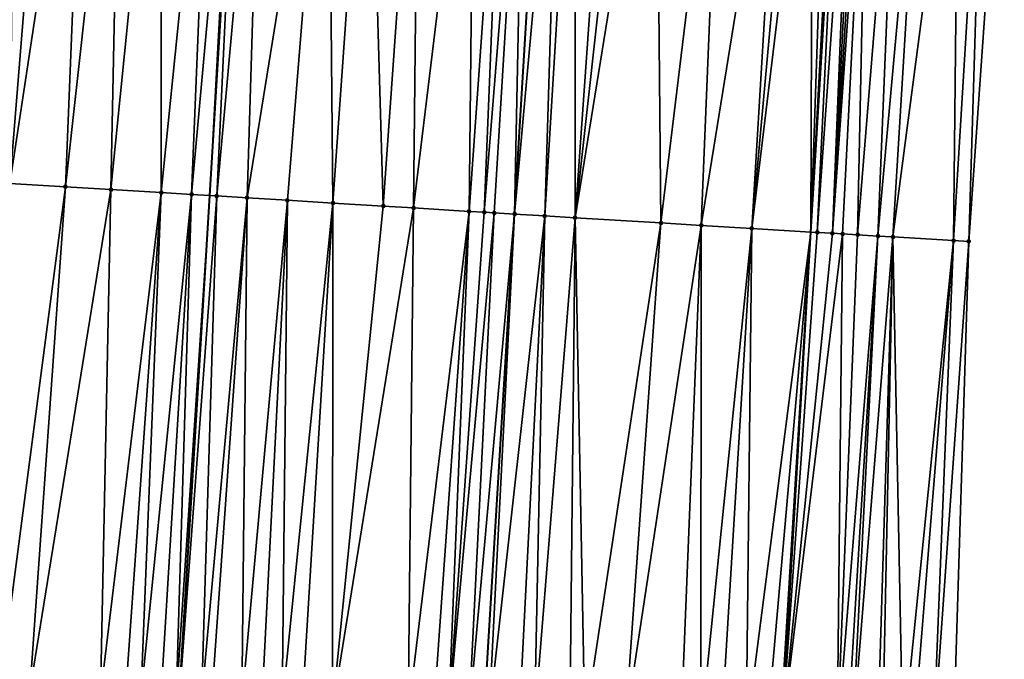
# Model space of a CAD drawing. Header units: feet. Extents: x 2004186 to 2014793, y 836912 to 864902.
# Tile 219 of 256: x 2010603 to 2010641, y 843668 to 843693. Entities that reach past the tile are written whole.
import ezdxf

# ---------------------------------------------------------------- set-up
doc = ezdxf.new("R2010")
doc.units = ezdxf.units.FT
doc.header["$LTSCALE"] = 100
doc.header["$MEASUREMENT"] = 0
for name, color, linetype, lineweight in [('EP_Travel Lane', 5, 'Continuous', 40), ('GPL_Skip Line', 2, 'Continuous', 40), ('Road Shots', 4, 'Continuous', 200), ('Road X-Section', 30, 'Continuous', 13)]:
    doc.layers.add(name, color=color, linetype=linetype, lineweight=lineweight)
doc.layers.add('I-77 SB_MM21-27-Surface-Border', color=7, linetype='Continuous')
doc.layers.add('I-77 SB_MM21-27-Surface-TIN', color=7, linetype='Continuous')

msp = doc.modelspace()

# ---------------------------------------------------------------- linework, layer by layer
at = {"layer": 'EP_Travel Lane'}
msp.add_polyline3d([(2010615.324031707, 843385.081637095, 390.938501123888), (2010616.552035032, 843405.029194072, 391.3267892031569), (2010617.804912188, 843424.9826139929, 391.7072175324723), (2010619.06035813, 843444.9396238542, 392.076744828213), (2010620.315796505, 843464.8965134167, 392.4455438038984), (2010621.571207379, 843484.8529658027, 392.8361508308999), (2010622.826636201, 843504.8097034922, 393.207610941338), (2010624.082055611, 843524.7662915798, 393.588119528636), (2010625.337475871, 843544.7228931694, 393.9578562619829), (2010626.574150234, 843564.6968983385, 394.3421443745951), (2010627.787247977, 843584.6577759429, 394.7077882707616), (2010628.998110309, 843604.6177941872, 395.069523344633), (2010630.208910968, 843624.5767958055, 395.4468158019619), (2010631.419691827, 843644.5354710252, 395.8200524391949), (2010632.630300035, 843664.4913002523, 396.1974298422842), (2010633.840819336, 843684.4456639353, 396.6153915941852), (2010635.051183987, 843704.397478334, 396.990028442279)], dxfattribs=at)
at = {"layer": 'GPL_Skip Line'}
for points in [[(2010591.543826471, 843386.5442947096, 390.9444645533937), (2010592.776046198, 843406.5061417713, 391.3256484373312), (2010594.02902277, 843426.4610678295, 391.7062733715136), (2010595.284145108, 843446.4180068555, 392.0805299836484), (2010596.539240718, 843466.3745208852, 392.4698471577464), (2010597.794346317, 843486.331193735, 392.8503916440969), (2010599.049449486, 843506.2878279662, 393.2281297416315), (2010600.304551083, 843526.244437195, 393.6092269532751), (2010601.559649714, 843546.2009992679, 393.981663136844), (2010602.794145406, 843566.1424479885, 394.367374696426), (2010604.00701422, 843586.1001316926, 394.722562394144), (2010605.21789289, 843606.0604192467, 395.0688455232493), (2010606.428695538, 843626.0194536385, 395.4443817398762), (2010607.639450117, 843645.9776956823, 395.840573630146), (2010608.850054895, 843665.9334683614, 396.2204533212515), (2010610.060576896, 843685.8878765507, 396.6357860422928), (2010611.270952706, 843705.8398748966, 397.0017649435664)], [(2010603.70424591, 843385.7929352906, 391.1169724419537), (2010604.937612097, 843405.7474407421, 391.4959406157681), (2010606.177803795, 843425.7023868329, 391.8795521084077), (2010607.418814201, 843445.6600469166, 392.2561938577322), (2010608.659815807, 843465.6175654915, 392.6389821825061), (2010609.900829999, 843485.5752864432, 393.0147508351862), (2010611.14181534, 843505.532543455, 393.4036226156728), (2010612.382834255, 843525.4903403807, 393.7734629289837), (2010613.623817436, 843545.4475626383, 394.1539700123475), (2010614.851477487, 843565.4061275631, 394.5297942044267), (2010616.063778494, 843585.3655740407, 394.9026732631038), (2010617.274641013, 843605.3255953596, 395.2527930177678), (2010618.485442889, 843625.2846170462, 395.6266661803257), (2010619.696209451, 843645.2430566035, 396.0104920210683), (2010620.906816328, 843665.1988638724, 396.3850727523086), (2010622.117339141, 843685.1532854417, 396.7970961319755), (2010623.327716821, 843705.1053146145, 397.1721754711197)]]:
    msp.add_polyline3d(points, dxfattribs=at)
at = {"layer": 'I-77 SB_MM21-27-Surface-Border', "color": 3, "linetype": 'ByBlock', "lineweight": -2}
msp.add_polyline3d([(2010641.494798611, 843704.011147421, 396.742496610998), (2010640.084793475, 843684.0713201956, 396.389644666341), (2010639.473184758, 843664.0808158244, 395.9581236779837), (2010638.661870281, 843644.1012226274, 395.5515044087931), (2010637.650729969, 843624.130561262, 395.1687706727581), (2010636.639548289, 843604.1592179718, 394.8003933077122), (2010635.428642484, 843584.1984831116, 394.4630981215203), (2010634.216257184, 843564.2376289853, 394.0597069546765), (2010631.988867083, 843544.3139747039, 393.7105732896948), (2010631.745981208, 843524.2950926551, 393.2988029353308), (2010630.504983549, 843504.3376375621, 392.9256674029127), (2010629.263969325, 843484.3799160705, 392.5550018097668), (2010628.022992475, 843464.4227956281, 392.1595565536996), (2010626.582373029, 843444.4776350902, 391.7798552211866), (2010624.942087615, 843424.5440586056, 391.4267705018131), (2010623.302710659, 843404.6146482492, 391.0750838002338), (2010622.070041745, 843384.6715023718, 390.6895467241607)], dxfattribs=at)
at = {"layer": 'I-77 SB_MM21-27-Surface-TIN', "color": 128, "linetype": 'ByBlock', "lineweight": -2}
for points in [[(2010603.764044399, 843706.2981083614, 396.8482980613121), (2010602.366647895, 843706.3834508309, 396.8173894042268), (2010602.154415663, 843686.3705466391, 396.4809448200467)], [(2010605.161439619, 843706.2127447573, 396.8803564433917), (2010603.764044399, 843706.2981083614, 396.8482980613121), (2010602.154415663, 843686.3705466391, 396.4809448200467)], [(2010605.161439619, 843706.2127447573, 396.8803564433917), (2010602.154415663, 843686.3705466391, 396.4809448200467), (2010604.350330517, 843686.2365369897, 396.521377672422)], [(2010606.558843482, 843706.1275236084, 396.9046653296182), (2010605.161439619, 843706.2127447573, 396.8803564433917), (2010604.350330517, 843686.2365369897, 396.521377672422)], [(2010606.558843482, 843706.1275236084, 396.9046653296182), (2010604.350330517, 843686.2365369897, 396.521377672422), (2010606.146973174, 843686.1266462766, 396.5670269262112)], [(2010608.155864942, 843706.0299380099, 396.9427828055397), (2010606.558843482, 843706.1275236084, 396.9046653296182), (2010606.146973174, 843686.1266462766, 396.5670269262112)], [(2010608.155864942, 843706.0299380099, 396.9427828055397), (2010606.146973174, 843686.1266462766, 396.5670269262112), (2010608.143252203, 843686.0047006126, 396.6098376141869)], [(2010610.152147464, 843705.9080499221, 396.9853209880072), (2010608.155864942, 843706.0299380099, 396.9427828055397), (2010608.143252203, 843686.0047006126, 396.6098376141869)], [(2010610.152147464, 843705.9080499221, 396.9853209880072), (2010608.143252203, 843686.0047006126, 396.6098376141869), (2010609.341031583, 843685.9317304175, 396.6254677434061)], [(2010611.150297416, 843705.8472491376, 396.9987968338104), (2010610.152147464, 843705.9080499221, 396.9853209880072), (2010609.341031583, 843685.9317304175, 396.6254677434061)], [(2010611.150297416, 843705.8472491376, 396.9987968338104), (2010609.341031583, 843685.9317304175, 396.6254677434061), (2010610.060576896, 843685.8878765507, 396.6357860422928)], [(2010611.150297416, 843705.8472491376, 396.9987968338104), (2010610.060576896, 843685.8878765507, 396.6357860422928), (2010611.270952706, 843705.8398748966, 397.0017649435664)], [(2010610.339179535, 843685.8708966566, 396.6397812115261), (2010611.270952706, 843705.8398748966, 397.0017649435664), (2010610.060576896, 843685.8878765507, 396.6357860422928)], [(2010612.148435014, 843705.7862447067, 397.0233509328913), (2010611.270952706, 843705.8398748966, 397.0017649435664), (2010610.339179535, 843685.8708966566, 396.6397812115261)], [(2010612.148435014, 843705.7862447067, 397.0233509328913), (2010610.339179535, 843685.8708966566, 396.6397812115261), (2010611.536947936, 843685.7977454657, 396.6646411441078)], [(2010614.743616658, 843705.6280269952, 397.0657686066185), (2010612.148435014, 843705.7862447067, 397.0233509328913), (2010611.536947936, 843685.7977454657, 396.6646411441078)], [(2010614.743616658, 843705.6280269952, 397.0657686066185), (2010611.536947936, 843685.7977454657, 396.6646411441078), (2010613.133987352, 843685.700455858, 396.6852780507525)], [(2010614.743616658, 843705.6280269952, 397.0657686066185), (2010613.133987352, 843685.700455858, 396.6852780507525), (2010614.930650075, 843685.59089593, 396.7140590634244)], [(2010616.340659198, 843705.5307888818, 397.0849830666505), (2010614.743616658, 843705.6280269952, 397.0657686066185), (2010614.930650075, 843685.59089593, 396.7140590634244)], [(2010616.340659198, 843705.5307888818, 397.0849830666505), (2010614.930650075, 843685.59089593, 396.7140590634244), (2010616.926946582, 843685.4692383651, 396.7421782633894)], [(2010618.336951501, 843705.4090620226, 397.1187504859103), (2010616.340659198, 843705.5307888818, 397.0849830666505), (2010616.926946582, 843685.4692383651, 396.7421782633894)], [(2010618.336951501, 843705.4090620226, 397.1187504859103), (2010616.926946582, 843685.4692383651, 396.7421782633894), (2010618.124727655, 843685.3962960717, 396.7563855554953)], [(2010620.532882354, 843705.2753161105, 397.1475370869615), (2010618.336951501, 843705.4090620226, 397.1187504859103), (2010618.124727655, 843685.3962960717, 396.7563855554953)], [(2010620.532882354, 843705.2753161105, 397.1475370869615), (2010618.124727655, 843685.3962960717, 396.7563855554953), (2010620.320642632, 843685.2622884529, 396.7967148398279)], [(2010621.730660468, 843705.2023250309, 397.165347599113), (2010620.532882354, 843705.2753161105, 397.1475370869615), (2010620.320642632, 843685.2622884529, 396.7967148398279)], [(2010621.730660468, 843705.2023250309, 397.165347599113), (2010620.320642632, 843685.2622884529, 396.7967148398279), (2010620.919533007, 843685.2258146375, 396.8039545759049)], [(2010622.529185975, 843705.1537758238, 397.1711550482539), (2010621.730660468, 843705.2023250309, 397.165347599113), (2010620.919533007, 843685.2258146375, 396.8039545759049)], [(2010622.529185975, 843705.1537758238, 397.1711550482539), (2010620.919533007, 843685.2258146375, 396.8039545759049), (2010621.318797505, 843685.2015687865, 396.8052101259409)], [(2010622.529185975, 843705.1537758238, 397.1711550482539), (2010621.318797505, 843685.2015687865, 396.8052101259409), (2010622.117339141, 843685.1532854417, 396.7970961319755)], [(2010622.529185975, 843705.1537758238, 397.1711550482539), (2010622.117339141, 843685.1532854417, 396.7970961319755), (2010623.327716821, 843705.1053146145, 397.1721754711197)], [(2010623.926620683, 843705.069063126, 397.1678044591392), (2010623.327716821, 843705.1053146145, 397.1721754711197), (2010622.117339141, 843685.1532854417, 396.7970961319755)], [(2010623.926620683, 843705.069063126, 397.1678044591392), (2010622.117339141, 843685.1532854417, 396.7970961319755), (2010623.315157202, 843685.0809528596, 396.7802114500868)], [(2010624.525530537, 843705.0329104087, 397.1580603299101), (2010623.926620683, 843705.069063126, 397.1678044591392), (2010623.315157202, 843685.0809528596, 396.7802114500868)], [(2010624.525530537, 843705.0329104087, 397.1580603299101), (2010623.315157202, 843685.0809528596, 396.7802114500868), (2010624.512979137, 843685.0086841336, 396.7600704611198)], [(2010625.922994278, 843704.9486762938, 397.1286750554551), (2010624.525530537, 843705.0329104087, 397.1580603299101), (2010624.512979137, 843685.0086841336, 396.7600704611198)], [(2010626.721547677, 843704.9005868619, 397.1094709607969), (2010625.922994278, 843704.9486762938, 397.1286750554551), (2010624.512979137, 843685.0086841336, 396.7600704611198)], [(2010627.719729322, 843704.8403085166, 397.0945263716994), (2010626.721547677, 843704.9005868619, 397.1094709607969), (2010624.512979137, 843685.0086841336, 396.7600704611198)], [(2010627.719729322, 843704.8403085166, 397.0945263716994), (2010624.512979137, 843685.0086841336, 396.7600704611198), (2010627.906789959, 843684.803626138, 396.7181295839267)], [(2010630.314988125, 843704.6833626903, 397.0677541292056), (2010627.719729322, 843704.8403085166, 397.0945263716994), (2010627.906789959, 843684.803626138, 396.7181295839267)], [(2010630.314988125, 843704.6833626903, 397.0677541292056), (2010627.906789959, 843684.803626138, 396.7181295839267), (2010629.503885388, 843684.7072598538, 396.6916820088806)], [(2010632.710619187, 843704.5386141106, 397.0362690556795), (2010630.314988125, 843704.6833626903, 397.0677541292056), (2010629.503885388, 843684.7072598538, 396.6916820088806)], [(2010632.710619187, 843704.5386141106, 397.0362690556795), (2010629.503885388, 843684.7072598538, 396.6916820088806), (2010631.500248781, 843684.5867048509, 396.6635765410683)], [(2010633.309526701, 843704.5024228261, 397.0286229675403), (2010632.710619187, 843704.5386141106, 397.0362690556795), (2010631.500248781, 843684.5867048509, 396.6635765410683)], [(2010633.908441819, 843704.4663568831, 397.0141583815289), (2010633.309526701, 843704.5024228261, 397.0286229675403), (2010631.500248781, 843684.5867048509, 396.6635765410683)], [(2010633.908441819, 843704.4663568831, 397.0141583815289), (2010631.500248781, 843684.5867048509, 396.6635765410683), (2010633.840819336, 843684.4456639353, 396.6153915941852)], [(2010634.507360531, 843704.4303501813, 396.9964710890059), (2010633.908441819, 843704.4663568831, 397.0141583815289), (2010633.840819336, 843684.4456639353, 396.6153915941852)], [(2010634.507360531, 843704.4303501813, 396.9964710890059), (2010633.840819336, 843684.4456639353, 396.6153915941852), (2010634.906633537, 843704.4062445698, 396.9901817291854)], [(2010634.906633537, 843704.4062445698, 396.9901817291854), (2010633.840819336, 843684.4456639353, 396.6153915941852), (2010635.051183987, 843704.397478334, 396.990028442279)], [(2010634.095541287, 843684.4303145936, 396.6101476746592), (2010635.051183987, 843704.397478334, 396.990028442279), (2010633.840819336, 843684.4456639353, 396.6153915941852)], [(2010634.095541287, 843684.4303145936, 396.6101476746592), (2010635.505533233, 843704.3699244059, 396.9895466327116), (2010635.051183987, 843704.397478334, 396.990028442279)], [(2010634.694454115, 843684.3942109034, 396.5985130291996), (2010635.505533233, 843704.3699244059, 396.9895466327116), (2010634.095541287, 843684.4303145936, 396.6101476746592)], [(2010634.694454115, 843684.3942109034, 396.5985130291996), (2010635.705168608, 843704.357853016, 396.9874129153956), (2010635.505533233, 843704.3699244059, 396.9895466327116)], [(2010634.694454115, 843684.3942109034, 396.5985130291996), (2010635.904806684, 843704.3458261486, 396.9828572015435), (2010635.705168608, 843704.357853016, 396.9874129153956)], [(2010634.694454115, 843684.3942109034, 396.5985130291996), (2010636.104447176, 843704.3338391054, 396.9761350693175), (2010635.904806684, 843704.3458261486, 396.9828572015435)], [(2010634.694454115, 843684.3942109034, 396.5985130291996), (2010635.093735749, 843684.370247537, 396.5853634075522), (2010636.104447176, 843704.3338391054, 396.9761350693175)], [(2010635.093735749, 843684.370247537, 396.5853634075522), (2010635.692669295, 843684.3344853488, 396.556314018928), (2010636.104447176, 843704.3338391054, 396.9761350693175)], [(2010637.302305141, 843704.2621642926, 396.9223413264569), (2010636.104447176, 843704.3338391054, 396.9761350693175), (2010635.692669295, 843684.3344853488, 396.556314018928)], [(2010637.302305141, 843704.2621642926, 396.9223413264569), (2010635.692669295, 843684.3344853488, 396.556314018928), (2010636.491249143, 843684.2868319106, 396.5160782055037)], [(2010638.300515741, 843704.2023632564, 396.8814313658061), (2010637.302305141, 843704.2621642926, 396.9223413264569), (2010636.491249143, 843684.2868319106, 396.5160782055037)], [(2010638.300515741, 843704.2023632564, 396.8814313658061), (2010636.491249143, 843684.2868319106, 396.5160782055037), (2010637.090176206, 843684.2509628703, 396.4924777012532)], [(2010639.698008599, 843704.1186090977, 396.8259367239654), (2010638.300515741, 843704.2023632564, 396.8814313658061), (2010637.090176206, 843684.2509628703, 396.4924777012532)], [(2010639.698008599, 843704.1186090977, 396.8259367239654), (2010637.090176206, 843684.2509628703, 396.4924777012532), (2010639.485866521, 843684.1071910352, 396.413153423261)], [(2010640.696222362, 843704.0588601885, 396.7821910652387), (2010639.698008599, 843704.1186090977, 396.8259367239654), (2010639.485866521, 843684.1071910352, 396.413153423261)], [(2010640.696222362, 843704.0588601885, 396.7821910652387), (2010639.485866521, 843684.1071910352, 396.413153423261), (2010640.084793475, 843684.0713201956, 396.389644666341)], [(2010640.696222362, 843704.0588601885, 396.7821910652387), (2010640.084793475, 843684.0713201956, 396.389644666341), (2010641.494798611, 843704.011147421, 396.742496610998)], [(2010604.350330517, 843686.2365369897, 396.521377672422), (2010602.154415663, 843686.3705466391, 396.4809448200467), (2010601.742379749, 843666.3669394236, 396.1023079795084)], [(2010604.350330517, 843686.2365369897, 396.521377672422), (2010601.742379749, 843666.3669394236, 396.1023079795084), (2010602.940159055, 843666.2939680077, 396.11825484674)], [(2010606.146973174, 843686.1266462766, 396.5670269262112), (2010604.350330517, 843686.2365369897, 396.521377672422), (2010602.940159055, 843666.2939680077, 396.11825484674)], [(2010606.146973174, 843686.1266462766, 396.5670269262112), (2010602.940159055, 843666.2939680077, 396.11825484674), (2010605.734957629, 843666.1233748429, 396.1723849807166)], [(2010608.143252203, 843686.0047006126, 396.6098376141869), (2010606.146973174, 843686.1266462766, 396.5670269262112), (2010605.734957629, 843666.1233748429, 396.1723849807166)], [(2010608.143252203, 843686.0047006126, 396.6098376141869), (2010605.734957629, 843666.1233748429, 396.1723849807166), (2010606.733093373, 843666.0623398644, 396.1973577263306)], [(2010608.143252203, 843686.0047006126, 396.6098376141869), (2010606.733093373, 843666.0623398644, 396.1973577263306), (2010607.331984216, 843666.0258737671, 396.204314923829)], [(2010609.341031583, 843685.9317304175, 396.6254677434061), (2010608.143252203, 843686.0047006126, 396.6098376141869), (2010607.331984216, 843666.0258737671, 396.204314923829)], [(2010609.341031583, 843685.9317304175, 396.6254677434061), (2010607.331984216, 843666.0258737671, 396.204314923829), (2010608.130512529, 843665.977370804, 396.2074504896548)], [(2010609.341031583, 843685.9317304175, 396.6254677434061), (2010608.130512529, 843665.977370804, 396.2074504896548), (2010608.729400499, 843665.9408573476, 396.2168618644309)], [(2010609.341031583, 843685.9317304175, 396.6254677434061), (2010608.729400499, 843665.9408573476, 396.2168618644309), (2010610.060576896, 843685.8878765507, 396.6357860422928)], [(2010608.729400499, 843665.9408573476, 396.2168618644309), (2010608.850054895, 843665.9334683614, 396.2204533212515), (2010610.060576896, 843685.8878765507, 396.6357860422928)], [(2010610.339179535, 843685.8708966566, 396.6397812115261), (2010610.060576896, 843685.8878765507, 396.6357860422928), (2010608.850054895, 843665.9334683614, 396.2204533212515)], [(2010610.339179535, 843685.8708966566, 396.6397812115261), (2010608.850054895, 843665.9334683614, 396.2204533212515), (2010609.727530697, 843665.8797309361, 396.246572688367)], [(2010611.536947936, 843685.7977454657, 396.6646411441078), (2010610.339179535, 843685.8708966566, 396.6397812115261), (2010609.727530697, 843665.8797309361, 396.246572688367)], [(2010611.536947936, 843685.7977454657, 396.6646411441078), (2010609.727530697, 843665.8797309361, 396.246572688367), (2010610.126788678, 843665.8553776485, 396.2534160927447)], [(2010611.536947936, 843685.7977454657, 396.6646411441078), (2010610.126788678, 843665.8553776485, 396.2534160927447), (2010611.324577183, 843665.7825578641, 396.261505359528)], [(2010613.133987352, 843685.700455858, 396.6852780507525), (2010611.536947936, 843685.7977454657, 396.6646411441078), (2010611.324577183, 843665.7825578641, 396.261505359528)], [(2010613.133987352, 843685.700455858, 396.6852780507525), (2010611.324577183, 843665.7825578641, 396.261505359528), (2010612.123094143, 843665.7338677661, 396.2743383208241)], [(2010613.133987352, 843685.700455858, 396.6852780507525), (2010612.123094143, 843665.7338677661, 396.2743383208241), (2010612.921611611, 843665.6851860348, 396.2867377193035)], [(2010614.930650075, 843685.59089593, 396.7140590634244), (2010613.133987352, 843685.700455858, 396.6852780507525), (2010612.921611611, 843665.6851860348, 396.2867377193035)], [(2010614.930650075, 843685.59089593, 396.7140590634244), (2010612.921611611, 843665.6851860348, 396.2867377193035), (2010613.720131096, 843665.6365375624, 396.2974136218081)], [(2010614.930650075, 843685.59089593, 396.7140590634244), (2010613.720131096, 843665.6365375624, 396.2974136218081), (2010614.917906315, 843665.5634987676, 396.3168520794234)], [(2010616.926946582, 843685.4692383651, 396.7421782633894), (2010614.930650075, 843685.59089593, 396.7140590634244), (2010614.917906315, 843665.5634987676, 396.3168520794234)], [(2010618.124727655, 843685.3962960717, 396.7563855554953), (2010616.926946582, 843685.4692383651, 396.7421782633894), (2010614.917906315, 843665.5634987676, 396.3168520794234)], [(2010618.124727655, 843685.3962960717, 396.7563855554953), (2010614.917906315, 843665.5634987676, 396.3168520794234), (2010617.912346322, 843665.380934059, 396.363775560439)], [(2010620.320642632, 843685.2622884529, 396.7967148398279), (2010618.124727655, 843685.3962960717, 396.7563855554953), (2010617.912346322, 843665.380934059, 396.363775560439)], [(2010620.320642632, 843685.2622884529, 396.7967148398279), (2010617.912346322, 843665.380934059, 396.363775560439), (2010618.910490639, 843665.3200403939, 396.3814253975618)], [(2010620.320642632, 843685.2622884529, 396.7967148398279), (2010618.910490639, 843665.3200403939, 396.3814253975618), (2010619.509382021, 843665.2835831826, 396.3879221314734)], [(2010620.919533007, 843685.2258146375, 396.8039545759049), (2010620.320642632, 843685.2622884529, 396.7967148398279), (2010619.509382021, 843665.2835831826, 396.3879221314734)], [(2010621.318797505, 843685.2015687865, 396.8052101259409), (2010620.919533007, 843685.2258146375, 396.8039545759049), (2010619.509382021, 843665.2835831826, 396.3879221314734)], [(2010621.318797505, 843685.2015687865, 396.8052101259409), (2010619.509382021, 843665.2835831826, 396.3879221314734), (2010620.307913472, 843665.2351319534, 396.3883768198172)], [(2010621.318797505, 843685.2015687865, 396.8052101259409), (2010620.307913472, 843665.2351319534, 396.3883768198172), (2010622.117339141, 843685.1532854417, 396.7970961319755)], [(2010620.307913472, 843665.2351319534, 396.3883768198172), (2010620.906816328, 843665.1988638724, 396.3850727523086), (2010622.117339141, 843685.1532854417, 396.7970961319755)], [(2010621.106450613, 843665.1867745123, 396.383971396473), (2010622.117339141, 843685.1532854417, 396.7970961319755), (2010620.906816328, 843665.1988638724, 396.3850727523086)], [(2010623.315157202, 843685.0809528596, 396.7802114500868), (2010622.117339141, 843685.1532854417, 396.7970961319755), (2010621.106450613, 843665.1867745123, 396.383971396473)], [(2010623.315157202, 843685.0809528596, 396.7802114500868), (2010621.106450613, 843665.1867745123, 396.383971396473), (2010622.304258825, 843665.11427958, 396.3752267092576)], [(2010623.315157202, 843685.0809528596, 396.7802114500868), (2010622.304258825, 843665.11427958, 396.3752267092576), (2010622.903169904, 843665.0781470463, 396.3648985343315)], [(2010624.512979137, 843685.0086841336, 396.7600704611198), (2010623.315157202, 843685.0809528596, 396.7802114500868), (2010622.903169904, 843665.0781470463, 396.3648985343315)], [(2010624.512979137, 843685.0086841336, 396.7600704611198), (2010622.903169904, 843665.0781470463, 396.3648985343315), (2010624.300641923, 843664.9940493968, 396.329834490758)], [(2010624.512979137, 843685.0086841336, 396.7600704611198), (2010624.300641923, 843664.9940493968, 396.329834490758), (2010624.899553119, 843664.9579188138, 396.3194052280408)], [(2010627.906789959, 843684.803626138, 396.7181295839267), (2010624.512979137, 843685.0086841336, 396.7600704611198), (2010624.899553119, 843664.9579188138, 396.3194052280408)], [(2010627.906789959, 843684.803626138, 396.7181295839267), (2010624.899553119, 843664.9579188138, 396.3194052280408), (2010626.496628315, 843664.8612189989, 396.3098135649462)], [(2010629.503885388, 843684.7072598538, 396.6916820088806), (2010627.906789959, 843684.803626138, 396.7181295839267), (2010626.496628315, 843664.8612189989, 396.3098135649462)], [(2010629.503885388, 843684.7072598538, 396.6916820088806), (2010626.496628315, 843664.8612189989, 396.3098135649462), (2010628.692621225, 843664.728496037, 396.284225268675)], [(2010629.503885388, 843684.7072598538, 396.6916820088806), (2010628.692621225, 843664.728496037, 396.284225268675), (2010629.491171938, 843664.6803623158, 396.2682265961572)], [(2010631.500248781, 843684.5867048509, 396.6635765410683), (2010629.503885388, 843684.7072598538, 396.6916820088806), (2010629.491171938, 843664.6803623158, 396.2682265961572)], [(2010631.500248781, 843684.5867048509, 396.6635765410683), (2010629.491171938, 843664.6803623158, 396.2682265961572), (2010630.28972375, 843664.63224672, 396.2512886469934)], [(2010631.500248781, 843684.5867048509, 396.6635765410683), (2010630.28972375, 843664.63224672, 396.2512886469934), (2010631.287912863, 843664.5720914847, 396.2306728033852)], [(2010631.500248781, 843684.5867048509, 396.6635765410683), (2010631.287912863, 843664.5720914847, 396.2306728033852), (2010633.840819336, 843684.4456639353, 396.6153915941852)], [(2010632.08646522, 843664.5239848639, 396.2132697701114), (2010633.840819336, 843684.4456639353, 396.6153915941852), (2010631.287912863, 843664.5720914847, 396.2306728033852)], [(2010632.08646522, 843664.5239848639, 396.2132697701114), (2010632.630300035, 843664.4913002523, 396.1974298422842), (2010633.840819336, 843684.4456639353, 396.6153915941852)], [(2010632.685384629, 843664.4879896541, 396.1958254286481), (2010633.840819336, 843684.4456639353, 396.6153915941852), (2010632.630300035, 843664.4913002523, 396.1974298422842)], [(2010634.095541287, 843684.4303145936, 396.6101476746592), (2010633.840819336, 843684.4456639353, 396.6153915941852), (2010632.685384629, 843664.4879896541, 396.1958254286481)], [(2010634.694454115, 843684.3942109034, 396.5985130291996), (2010634.095541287, 843684.4303145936, 396.6101476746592), (2010632.685384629, 843664.4879896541, 396.1958254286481)], [(2010634.694454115, 843684.3942109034, 396.5985130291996), (2010632.685384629, 843664.4879896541, 396.1958254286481), (2010635.093735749, 843684.370247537, 396.5853634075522)], [(2010635.093735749, 843684.370247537, 396.5853634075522), (2010632.685384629, 843664.4879896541, 396.1958254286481), (2010634.881394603, 843664.3555479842, 396.1556604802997)], [(2010635.093735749, 843684.370247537, 396.5853634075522), (2010634.881394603, 843664.3555479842, 396.1556604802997), (2010635.692669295, 843684.3344853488, 396.556314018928)], [(2010634.881394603, 843664.3555479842, 396.1556604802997), (2010636.491249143, 843684.2868319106, 396.5160782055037), (2010635.692669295, 843684.3344853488, 396.556314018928)], [(2010634.881394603, 843664.3555479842, 396.1556604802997), (2010635.280672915, 843664.3315298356, 396.1451368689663), (2010636.491249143, 843684.2868319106, 396.5160782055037)], [(2010636.491249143, 843684.2868319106, 396.5160782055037), (2010635.280672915, 843664.3315298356, 396.1451368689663), (2010635.480315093, 843664.3195705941, 396.1372927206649)], [(2010637.090176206, 843684.2509628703, 396.4924777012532), (2010636.491249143, 843684.2868319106, 396.5160782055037), (2010635.480315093, 843664.3195705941, 396.1372927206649)], [(2010637.090176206, 843684.2509628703, 396.4924777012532), (2010635.480315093, 843664.3195705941, 396.1372927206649), (2010636.478542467, 843664.2600460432, 396.0839945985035)], [(2010637.090176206, 843684.2509628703, 396.4924777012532), (2010636.478542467, 843664.2600460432, 396.0839945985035), (2010636.678186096, 843664.248110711, 396.0749114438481)], [(2010637.090176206, 843684.2509628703, 396.4924777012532), (2010636.678186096, 843664.248110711, 396.0749114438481), (2010637.476748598, 843664.200171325, 396.048842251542)], [(2010639.485866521, 843684.1071910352, 396.413153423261), (2010637.090176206, 843684.2509628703, 396.4924777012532), (2010637.476748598, 843664.200171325, 396.048842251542)], [(2010639.485866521, 843684.1071910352, 396.413153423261), (2010637.476748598, 843664.200171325, 396.048842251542), (2010637.876035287, 843664.1762912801, 396.0311620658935)], [(2010639.485866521, 843684.1071910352, 396.413153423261), (2010637.876035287, 843664.1762912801, 396.0311620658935), (2010638.67461571, 843664.1286472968, 395.989785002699)], [(2010639.485866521, 843684.1071910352, 396.413153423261), (2010638.67461571, 843664.1286472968, 395.989785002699), (2010640.084793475, 843684.0713201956, 396.389644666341)], [(2010640.084793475, 843684.0713201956, 396.389644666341), (2010638.67461571, 843664.1286472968, 395.989785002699), (2010639.473184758, 843664.0808158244, 395.9581236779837)]]:
    msp.add_3dface(points, dxfattribs=at)
at = {"layer": 'Road Shots', "lineweight": 100}
for p in [(2010604.350330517, 843686.2365369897, 396.521377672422), (2010606.146973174, 843686.1266462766, 396.5670269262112), (2010608.143252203, 843686.0047006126, 396.6098376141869), (2010609.341031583, 843685.9317304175, 396.6254677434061), (2010610.339179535, 843685.8708966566, 396.6397812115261), (2010611.536947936, 843685.7977454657, 396.6646411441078), (2010613.133987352, 843685.700455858, 396.6852780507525), (2010614.930650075, 843685.59089593, 396.7140590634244), (2010616.926946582, 843685.4692383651, 396.7421782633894), (2010618.124727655, 843685.3962960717, 396.7563855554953), (2010620.320642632, 843685.2622884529, 396.7967148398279), (2010620.919533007, 843685.2258146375, 396.8039545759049), (2010621.318797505, 843685.2015687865, 396.8052101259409), (2010622.117339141, 843685.1532854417, 396.7970961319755), (2010623.315157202, 843685.0809528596, 396.7802114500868), (2010624.512979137, 843685.0086841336, 396.7600704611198), (2010627.906789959, 843684.803626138, 396.7181295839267), (2010629.503885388, 843684.7072598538, 396.6916820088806), (2010631.500248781, 843684.5867048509, 396.6635765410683), (2010634.095541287, 843684.4303145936, 396.6101476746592), (2010634.694454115, 843684.3942109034, 396.5985130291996), (2010635.093735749, 843684.370247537, 396.5853634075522), (2010635.692669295, 843684.3344853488, 396.556314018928), (2010636.491249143, 843684.2868319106, 396.5160782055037), (2010637.090176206, 843684.2509628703, 396.4924777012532), (2010639.485866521, 843684.1071910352, 396.413153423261), (2010640.084793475, 843684.0713201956, 396.389644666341)]:
    msp.add_point(p, dxfattribs=at)
at = {"layer": 'Road X-Section', "extrusion": (0.0605413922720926, 0.9979724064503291, 0.01964219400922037), "elevation": 963708.1589930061, "flags": 128}
msp.add_lwpolyline([(-1955816.453392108, -18536.72605920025), (-1955817.853392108, -18536.66950053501), (-1955819.053392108, -18536.61286418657), (-1955820.053392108, -18536.5776942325), (-1955821.253392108, -18536.52423528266), (-1955821.653392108, -18536.51029795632), (-1955822.253392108, -18536.49733830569), (-1955823.253392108, -18536.47720585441), (-1955824.853392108, -18536.43785252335), (-1955827.053392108, -18536.39741186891), (-1955828.853392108, -18536.35175380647), (-1955830.853392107, -18536.30893485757), (-1955832.053392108, -18536.29330171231), (-1955833.053392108, -18536.27898548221), (-1955834.253392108, -18536.25412075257), (-1955835.853392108, -18536.23347986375), (-1955837.653392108, -18536.20469329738), (-1955839.653392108, -18536.17656867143), (-1955840.853392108, -18536.16235863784), (-1955843.053392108, -18536.12202157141), (-1955843.653392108, -18536.11478043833), (-1955844.053392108, -18536.11352464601), (-1955844.853392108, -18536.12164020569), (-1955846.053392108, -18536.13852814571), (-1955847.253392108, -18536.15867302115), (-1955850.653392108, -18536.20062199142), (-1955852.253392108, -18536.22707466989), (-1955854.253392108, -18536.25518556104), (-1955856.853392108, -18536.30862473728), (-1955857.453392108, -18536.3202616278), (-1955857.853392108, -18536.33341378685), (-1955858.453392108, -18536.36246878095), (-1955859.253392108, -18536.40271235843), (-1955859.853392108, -18536.42631741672), (-1955862.253392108, -18536.50565700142), (-1955862.853392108, -18536.52917029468)], dxfattribs=at)

doc.saveas('drawing.dxf')
